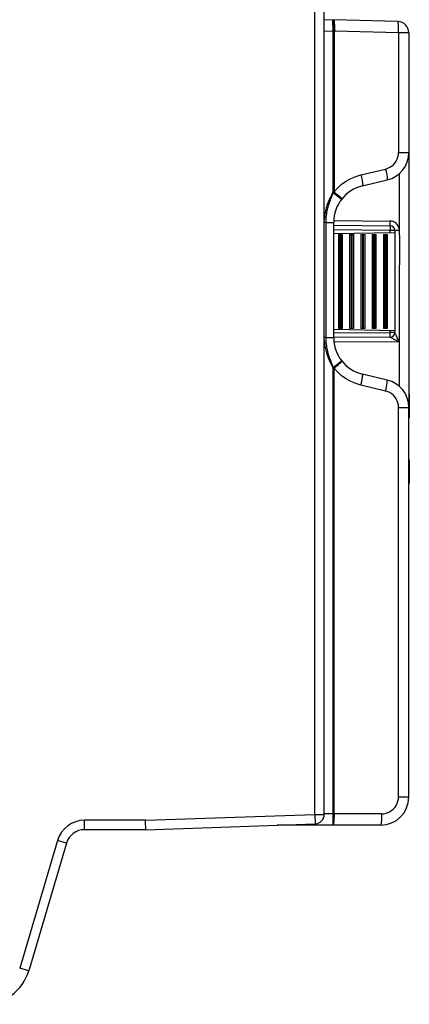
# Model space of a CAD drawing. Extents: x -840 to -217, y -121 to 557.
# Tile 67 of 145: x -372 to -331, y 137 to 242. Entities that reach past the tile are written whole.
import ezdxf

# ---------------------------------------------------------------- set-up
doc = ezdxf.new("R2010")
doc.units = 0
doc.header["$LTSCALE"] = 23.1
doc.layers.add('R912005577_AM_0', color=7, linetype='CONTINUOUS')

msp = doc.modelspace()

# ---------------------------------------------------------------- linework, layer by layer
at = {"layer": 'R912005577_AM_0', "color": 7}
for p, q in [((-341.08, 157.61), (-341.08, 321.38)), ((-340.08, 157.61), (-340.08, 321.58)), ((-339.08, 242.21), (-340.07, 242.18)), ((-339.16, 242.19), (-339.19, 242.21)), ((-332.25, 242.04), (-339.08, 242.21)), ((-339.19, 241.86), (-339.19, 241.68)), ((-339.17, 241.01), (-340.08, 240.98)), ((-339.17, 241.01), (-339.18, 223.85)), ((-339.04, 241.01), (-339.17, 241.01)), ((-338.97, 241.01), (-339.04, 241.01)), ((-339.04, 241.01), (-339.04, 223.9)), ((-332.18, 240.84), (-338.97, 241.01)), ((-331.08, 240.84), (-332.18, 240.84)), ((-332.18, 240.84), (-332.18, 228.09)), ((-331.08, 240.84), (-331.08, 228.09)), ((-332.18, 228.09), (-331.08, 228.09)), ((-331.08, 228.09), (-331.08, 200.94)), ((-336.18, 225.71), (-333.56, 226.33)), ((-332.11, 225.83), (-332.11, 219.96)), ((-336.01, 224.54), (-333.39, 225.17)), ((-339.16, 223.86), (-338.23, 223.13)), ((-339.92, 220.65), (-340.09, 220.65)), ((-339.92, 220.65), (-339.08, 220.65)), ((-339.92, 220.65), (-339.92, 208.38)), ((-339.08, 220.85), (-333.09, 220.79)), ((-339.08, 208.38), (-339.08, 220.65)), ((-339.08, 220.35), (-333.08, 220.29)), ((-333.08, 219.79), (-339.08, 219.85)), ((-339.08, 219.47), (-332.58, 219.58)), ((-338.58, 219.36), (-338.18, 219.36)), ((-338.58, 219.36), (-338.58, 209.36)), ((-338.43, 219.36), (-338.43, 209.36)), ((-338.33, 219.36), (-338.33, 209.36)), ((-338.18, 219.36), (-338.18, 209.36)), ((-337.38, 219.36), (-336.98, 219.36)), ((-337.38, 219.36), (-337.38, 209.36)), ((-337.23, 219.36), (-337.23, 209.36)), ((-337.13, 219.36), (-337.13, 209.36)), ((-336.98, 219.36), (-336.98, 209.36)), ((-336.18, 219.36), (-335.78, 219.36)), ((-336.18, 219.36), (-336.18, 209.36)), ((-336.03, 219.36), (-336.03, 209.36)), ((-335.93, 219.36), (-335.93, 209.36)), ((-335.78, 219.36), (-335.78, 209.36)), ((-334.98, 219.36), (-334.58, 219.36)), ((-334.98, 219.36), (-334.98, 209.36)), ((-334.83, 219.36), (-334.83, 209.36)), ((-334.73, 219.36), (-334.73, 209.36)), ((-334.58, 219.36), (-334.58, 209.36)), ((-333.78, 219.36), (-333.38, 219.36)), ((-333.78, 219.36), (-333.78, 209.36)), ((-333.63, 219.36), (-333.63, 209.36)), ((-333.53, 219.36), (-333.53, 209.36)), ((-333.38, 219.36), (-333.38, 209.36)), ((-332.1, 219.79), (-333.08, 219.79)), ((-333.08, 219.57), (-333.08, 219.79)), ((-332.58, 219.79), (-332.58, 219.58)), ((-332.58, 219.58), (-332.58, 209.15)), ((-339.08, 209.26), (-332.58, 209.15)), ((-339.08, 208.88), (-333.08, 208.93)), ((-338.18, 209.36), (-338.58, 209.36)), ((-336.98, 209.36), (-337.38, 209.36)), ((-335.78, 209.36), (-336.18, 209.36)), ((-334.58, 209.36), (-334.98, 209.36)), ((-333.38, 209.36), (-333.78, 209.36)), ((-333.08, 208.93), (-333.08, 209.15)), ((-332.58, 208.93), (-333.08, 208.93)), ((-332.58, 209.15), (-332.58, 208.93)), ((-339.92, 208.38), (-340.09, 208.38)), ((-339.92, 208.38), (-339.08, 208.38)), ((-333.08, 208.43), (-339.08, 208.38)), ((-332.11, 207.94), (-339.05, 207.88)), ((-332.6, 208.19), (-332.47, 208.13)), ((-332.47, 208.13), (-332.35, 208.07)), ((-332.35, 208.07), (-332.24, 208.01)), ((-332.19, 208.13), (-332.25, 208.25)), ((-332.14, 208.03), (-332.19, 208.13)), ((-332.11, 207.94), (-332.11, 203.19)), ((-339.16, 205.17), (-338.23, 205.9)), ((-339.18, 205.13), (-339.17, 157.66)), ((-339.04, 157.66), (-339.04, 205.13)), ((-333.39, 203.86), (-336.01, 204.48)), ((-333.56, 202.69), (-336.18, 203.32)), ((-331.08, 202.36), (-331.03, 202.36)), ((-331.03, 202.36), (-331.03, 199.83)), ((-332.18, 200.94), (-331.08, 200.94)), ((-332.18, 159.46), (-332.18, 200.94)), ((-331.08, 159.46), (-331.08, 200.94)), ((-331.03, 195.36), (-331.03, 192.86)), ((-331.03, 192.86), (-331.03, 192.83)), ((-332.18, 159.46), (-331.08, 159.46)), ((-359.1, 156.98), (-341.08, 157.61)), ((-341.08, 157.61), (-340.08, 157.61)), ((-341.08, 157.61), (-341.05, 156.61)), ((-333.98, 157.66), (-340.08, 157.66)), ((-359.1, 156.98), (-365.59, 156.98)), ((-365.59, 155.98), (-365.59, 156.98)), ((-359.08, 155.98), (-341.05, 156.61)), ((-334.08, 156.46), (-345.08, 156.46)), ((-359.08, 155.98), (-365.59, 155.98)), ((-359.08, 155.98), (-359.08, 156.06)), ((-368.47, 154.84), (-372.49, 141.25)), ((-367.51, 154.55), (-371.53, 140.96)), ((-367.51, 154.55), (-368.47, 154.84)), ((-371.53, 140.96), (-372.49, 141.25))]:
    msp.add_line(p, q, dxfattribs=at)
for points in [[(-339.2, 242.21), (-339.2, 242.19), (-339.2, 242.12), (-339.2, 242.01), (-339.19, 241.86)], [(-339.08, 242.21), (-339.06, 242.19), (-339.04, 242.12), (-339.02, 242.01)], [(-339.19, 241.68), (-339.18, 241.47), (-339.18, 241.25), (-339.17, 241.01)], [(-339.08, 241.68), (-339.1, 241.86), (-339.12, 242.01), (-339.14, 242.12), (-339.16, 242.19)], [(-339.04, 241.01), (-339.05, 241.25), (-339.06, 241.47), (-339.08, 241.68)], [(-339.02, 242.01), (-339.01, 241.86), (-338.99, 241.68)], [(-338.99, 241.68), (-338.98, 241.47), (-338.98, 241.25), (-338.97, 241.01)], [(-332.18, 240.84), (-332.17, 241.07), (-332.17, 241.29), (-332.18, 241.5), (-332.19, 241.68), (-332.2, 241.83), (-332.21, 241.94), (-332.23, 242.01), (-332.25, 242.04)], [(-333.56, 226.33), (-333.33, 226.41), (-333.11, 226.51), (-332.91, 226.64), (-332.73, 226.79), (-332.57, 226.97), (-332.43, 227.17), (-332.32, 227.38), (-332.24, 227.61), (-332.19, 227.84), (-332.18, 228.09)], [(-339.04, 223.9), (-338.65, 224.33), (-338.23, 224.71), (-337.76, 225.05), (-337.26, 225.33), (-336.73, 225.55), (-336.18, 225.71)], [(-336.18, 225.71), (-336.13, 225.49), (-336.08, 225.27), (-336.05, 225.07), (-336.02, 224.89), (-336, 224.75), (-335.99, 224.64), (-335.99, 224.57), (-336.01, 224.54)], [(-333.56, 226.33), (-333.51, 226.11), (-333.47, 225.89), (-333.43, 225.69), (-333.4, 225.52), (-333.38, 225.37), (-333.37, 225.26), (-333.38, 225.19), (-333.39, 225.17)], [(-339.36, 223.46), (-339.39, 223.41), (-339.42, 223.35), (-339.45, 223.29), (-339.48, 223.23), (-339.51, 223.16), (-339.54, 223.09), (-339.58, 223.02), (-339.61, 222.94), (-339.65, 222.85), (-339.68, 222.76), (-339.72, 222.66), (-339.76, 222.55), (-339.8, 222.44), (-339.84, 222.32), (-339.88, 222.18), (-339.92, 222.04), (-339.95, 221.89), (-339.99, 221.73), (-340.02, 221.57), (-340.04, 221.39), (-340.06, 221.22), (-340.08, 221.04), (-340.08, 220.94)], [(-339.16, 223.86), (-339.16, 223.83), (-339.16, 223.8), (-339.17, 223.76), (-339.18, 223.71), (-339.2, 223.67), (-339.21, 223.63), (-339.23, 223.58), (-339.25, 223.54), (-339.26, 223.49), (-339.29, 223.43), (-339.31, 223.38), (-339.33, 223.32), (-339.36, 223.26), (-339.38, 223.2), (-339.41, 223.13), (-339.44, 223.06), (-339.47, 222.98), (-339.5, 222.9), (-339.53, 222.81), (-339.56, 222.72), (-339.6, 222.62), (-339.63, 222.51), (-339.66, 222.4), (-339.7, 222.28), (-339.73, 222.15), (-339.77, 222.01), (-339.8, 221.87), (-339.83, 221.71), (-339.86, 221.55), (-339.88, 221.38), (-339.9, 221.21), (-339.91, 221.03), (-339.92, 220.84), (-339.92, 220.65)], [(-339.18, 223.85), (-339.19, 223.83), (-339.2, 223.81), (-339.21, 223.77), (-339.23, 223.73), (-339.25, 223.69), (-339.27, 223.65), (-339.29, 223.6), (-339.31, 223.56), (-339.36, 223.46)], [(-339.18, 223.86), (-339.14, 223.87), (-339.1, 223.88), (-339.07, 223.89), (-339.04, 223.9)], [(-339.04, 223.9), (-338.87, 223.76), (-338.7, 223.63), (-338.56, 223.5), (-338.43, 223.39), (-338.33, 223.29), (-338.26, 223.22), (-338.22, 223.17), (-338.21, 223.15)], [(-333.09, 220.79), (-333.09, 220.7), (-333.09, 220.6), (-333.09, 220.52), (-333.09, 220.44), (-333.09, 220.38), (-333.08, 220.33), (-333.08, 220.3), (-333.08, 220.29)], [(-332.11, 219.96), (-332.13, 220.07), (-332.17, 220.18), (-332.22, 220.28), (-332.29, 220.38), (-332.36, 220.47), (-332.44, 220.55), (-332.54, 220.62), (-332.64, 220.68), (-332.74, 220.73), (-332.86, 220.77), (-332.97, 220.79), (-333.09, 220.79)], [(-333.08, 220.29), (-333.08, 220.29), (-333.08, 220.26), (-333.08, 220.21), (-333.08, 220.15), (-333.08, 220.07), (-333.08, 219.99), (-333.08, 219.89), (-333.08, 219.79)], [(-332.11, 219.96), (-332.11, 219.91), (-332.1, 219.87), (-332.1, 219.83), (-332.1, 219.79)], [(-332.1, 219.79), (-332.07, 218.78), (-332.06, 217.73), (-332.08, 216.65), (-332.1, 215.53), (-332.1, 214.37), (-332.1, 213.17), (-332.1, 211.94), (-332.1, 210.67), (-332.1, 209.33), (-332.1, 207.94)], [(-333.08, 208.43), (-333.08, 208.44), (-333.08, 208.47), (-333.08, 208.52), (-333.08, 208.58), (-333.08, 208.66), (-333.08, 208.74), (-333.08, 208.84), (-333.08, 208.93)], [(-332.25, 208.25), (-332.31, 208.37), (-332.34, 208.44), (-332.38, 208.51), (-332.41, 208.57), (-332.44, 208.64), (-332.47, 208.7), (-332.5, 208.76), (-332.53, 208.81), (-332.55, 208.85), (-332.56, 208.88), (-332.57, 208.91), (-332.58, 208.93), (-332.58, 208.93)], [(-340.08, 208.08), (-340.08, 207.99), (-340.06, 207.81), (-340.04, 207.64), (-340.02, 207.48), (-339.99, 207.32), (-339.96, 207.17), (-339.93, 207.03), (-339.89, 206.9), (-339.86, 206.77), (-339.82, 206.65), (-339.78, 206.54), (-339.74, 206.43), (-339.71, 206.33), (-339.67, 206.23), (-339.63, 206.14), (-339.59, 206.05), (-339.55, 205.96), (-339.52, 205.88), (-339.48, 205.81), (-339.45, 205.73), (-339.41, 205.66), (-339.38, 205.6), (-339.35, 205.53), (-339.32, 205.48), (-339.29, 205.42), (-339.26, 205.37), (-339.24, 205.32), (-339.22, 205.27), (-339.2, 205.22), (-339.18, 205.17), (-339.18, 205.13)], [(-339.92, 208.38), (-339.92, 208.19), (-339.91, 208.01), (-339.9, 207.84), (-339.88, 207.67), (-339.86, 207.51), (-339.84, 207.36), (-339.81, 207.22), (-339.78, 207.08), (-339.75, 206.95), (-339.72, 206.83), (-339.69, 206.71), (-339.66, 206.6), (-339.62, 206.49), (-339.59, 206.39), (-339.56, 206.29), (-339.52, 206.2), (-339.49, 206.11), (-339.46, 206.03), (-339.43, 205.95), (-339.4, 205.87), (-339.37, 205.79), (-339.34, 205.72)], [(-333.08, 208.43), (-333.07, 208.43), (-333.06, 208.42), (-333.04, 208.41), (-333.01, 208.4), (-332.97, 208.38), (-332.92, 208.35)], [(-332.92, 208.35), (-332.8, 208.29), (-332.73, 208.26), (-332.6, 208.19)], [(-332.24, 208.01), (-332.14, 207.96), (-332.1, 207.94)], [(-332.1, 207.94), (-332.12, 207.99), (-332.14, 208.03)], [(-339.34, 205.72), (-339.28, 205.59), (-339.26, 205.53), (-339.24, 205.47), (-339.22, 205.42), (-339.2, 205.36), (-339.18, 205.31), (-339.16, 205.26), (-339.16, 205.21), (-339.16, 205.17)], [(-339.04, 205.13), (-338.87, 205.27), (-338.7, 205.4), (-338.56, 205.53), (-338.43, 205.64), (-338.33, 205.73), (-338.26, 205.81), (-338.22, 205.86), (-338.22, 205.89)], [(-339.04, 205.13), (-339.07, 205.14), (-339.1, 205.14), (-339.14, 205.15), (-339.18, 205.16)], [(-336.18, 203.32), (-336.73, 203.48), (-337.26, 203.7), (-337.76, 203.98), (-338.23, 204.32), (-338.65, 204.7), (-339.04, 205.13)], [(-336.18, 203.32), (-336.13, 203.54), (-336.08, 203.76), (-336.05, 203.96), (-336.02, 204.13), (-336, 204.28), (-335.99, 204.39), (-335.99, 204.46), (-336.01, 204.48)], [(-333.56, 202.69), (-333.51, 202.92), (-333.47, 203.14), (-333.43, 203.34), (-333.4, 203.51), (-333.38, 203.66), (-333.37, 203.77), (-333.38, 203.84), (-333.39, 203.86)], [(-332.18, 200.94), (-332.19, 201.18), (-332.24, 201.42), (-332.32, 201.64), (-332.43, 201.86), (-332.57, 202.06), (-332.73, 202.24), (-332.91, 202.39), (-333.11, 202.52), (-333.33, 202.62), (-333.56, 202.69)], [(-333.98, 157.66), (-333.74, 157.68), (-333.51, 157.73), (-333.29, 157.8), (-333.08, 157.91), (-332.88, 158.04), (-332.7, 158.19), (-332.55, 158.37), (-332.42, 158.57), (-332.32, 158.78), (-332.24, 159), (-332.19, 159.23), (-332.18, 159.46)], [(-339.17, 157.66), (-339.17, 157.43), (-339.17, 157.2), (-339.17, 157), (-339.16, 156.82), (-339.16, 156.67), (-339.16, 156.56), (-339.16, 156.49), (-339.16, 156.46)], [(-339.04, 157.66), (-339.04, 157.43), (-339.05, 157.21), (-339.06, 157), (-339.07, 156.82), (-339.09, 156.67), (-339.1, 156.56), (-339.12, 156.49), (-339.14, 156.46)], [(-333.98, 157.66), (-333.98, 157.43), (-333.99, 157.21), (-334, 157), (-334.01, 156.82), (-334.02, 156.67), (-334.04, 156.56), (-334.06, 156.49), (-334.08, 156.46)], [(-359.08, 156.06), (-359.1, 156.79), (-359.1, 156.98)]]:
    msp.add_lwpolyline(points, dxfattribs=at)
for centre, radius, start, end in [((-332.28, 240.84), 1.2, 0, 88.5), ((-334.08, 228.09), 3, 283.3602, 360), ((-335.08, 220.65), 4, 103.3696, 180), ((-333.08, 219.79), 0.5, 0.0036, 89.5), ((-333.08, 208.93), 0.5, 270.5, 360), ((-335.08, 208.38), 4, 180, 256.6308), ((-334.08, 200.94), 3, 0, 76.6398), ((-334.08, 159.46), 3, 270, 360), ((-341.08, 157.61), 1, 272, 360), ((-365.59, 153.98), 3, 90, 163.5), ((-365.59, 153.98), 2, 90, 163.5), ((-376.33, 142.38), 5, 270, 343.5)]:
    msp.add_arc(centre, radius, start, end, dxfattribs=at)

doc.saveas('drawing.dxf')
